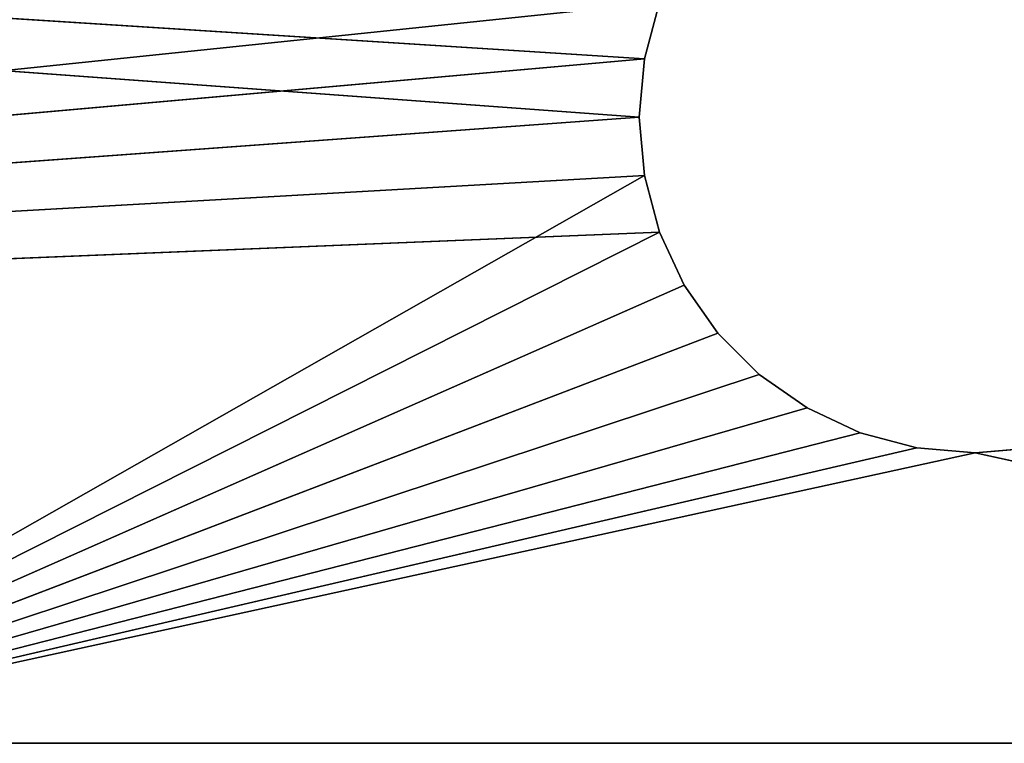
# Model space of a CAD drawing. Header units: centimetres. Extents: x 0 to 14.5, y 0 to 14.5.
# Tile 7 of 75: x 6.894 to 7.261, y 0.017 to 0.286. Entities that reach past the tile are written whole.
import ezdxf

# ---------------------------------------------------------------- set-up
doc = ezdxf.new("R2010")
doc.units = ezdxf.units.CM
doc.header["$LTSCALE"] = 2.54
doc.layers.get('0').update_dxf_attribs({"true_color": 0xff5454})

# ---------------------------------------------------------------- blocks, each defined once
blk = doc.blocks.new('Stojak na r_czniki papierowe ARPE.STL')
at = {"color": 0}
for p, q in [((7.125, 0.25, 0.35), (4.82212, 0.41861, 0.35)), ((7.125, 0.25, 0.35), (4.82212, 0.41861, 0.35)), ((7.1269, 0.27171, 0.35), (4.82212, 0.41861, 0.35)), ((7.1269, 0.27171, 0.35), (4.82212, 0.41861, 0.35)), ((5.77494, 0.15164, 0.1), (7.13254, 0.29275, 0.1)), ((5.77494, 0.15164, 0.1), (7.13254, 0.29275, 0.1)), ((7.1269, 0.27171, 0.35), (7.13254, 0.29275, 0.35)), ((7.13254, 0.29275, 0.1), (7.1269, 0.27171, 0.1)), ((7.1269, 0.27171, 0.1), (7.13254, 0.29275, 0.35)), ((7.1269, 0.27171, 0.35), (7.13254, 0.29275, 0.35)), ((7.1269, 0.27171, 0.1), (7.13254, 0.29275, 0.35)), ((7.13254, 0.29275, 0.1), (7.1269, 0.27171, 0.1)), ((7.1269, 0.27171, 0.1), (5.77494, 0.15164, 0.1)), ((7.1269, 0.27171, 0.1), (5.77494, 0.15164, 0.1)), ((7.125, 0.25, 0.35), (7.1269, 0.27171, 0.35)), ((7.1269, 0.27171, 0.1), (7.125, 0.25, 0.1)), ((7.125, 0.25, 0.1), (7.1269, 0.27171, 0.35)), ((7.125, 0.25, 0.35), (7.1269, 0.27171, 0.35)), ((7.125, 0.25, 0.1), (7.1269, 0.27171, 0.35)), ((7.1269, 0.27171, 0.1), (7.125, 0.25, 0.1)), ((7.1269, 0.27171, 0.1), (7.1269, 0.27171, 0.35)), ((7.1269, 0.27171, 0.1), (7.1269, 0.27171, 0.35)), ((7.125, 0.25, 0.35), (5.77494, 0.15164, 0.35)), ((7.125, 0.25, 0.35), (5.77494, 0.15164, 0.35)), ((7.125, 0.25, 0.1), (5.77494, 0.15164, 0.1)), ((7.125, 0.25, 0.1), (5.77494, 0.15164, 0.1)), ((7.1269, 0.22829, 0.35), (7.125, 0.25, 0.35)), ((7.125, 0.25, 0.1), (7.1269, 0.22829, 0.1)), ((7.125, 0.25, 0.35), (7.125, 0.25, 0.1)), ((7.1269, 0.22829, 0.1), (7.125, 0.25, 0.35)), ((7.1269, 0.22829, 0.35), (7.125, 0.25, 0.35)), ((7.1269, 0.22829, 0.1), (7.125, 0.25, 0.35)), ((7.125, 0.25, 0.1), (7.1269, 0.22829, 0.1)), ((7.125, 0.25, 0.35), (7.125, 0.25, 0.1)), ((7.1269, 0.22829, 0.35), (5.77494, 0.15164, 0.35)), ((7.1269, 0.22829, 0.35), (5.77494, 0.15164, 0.35)), ((5.77494, 0.15164, 0.1), (7.1269, 0.22829, 0.1)), ((5.77494, 0.15164, 0.1), (7.1269, 0.22829, 0.1)), ((7.1269, 0.22829, 0.1), (6.75524, 0.0169, 0.1)), ((7.1269, 0.22829, 0.1), (6.75524, 0.0169, 0.1)), ((7.13254, 0.20725, 0.35), (7.1269, 0.22829, 0.35)), ((7.1269, 0.22829, 0.1), (7.13254, 0.20725, 0.1)), ((7.13254, 0.20725, 0.1), (7.1269, 0.22829, 0.35)), ((7.13254, 0.20725, 0.35), (7.1269, 0.22829, 0.35)), ((7.13254, 0.20725, 0.1), (7.1269, 0.22829, 0.35)), ((7.1269, 0.22829, 0.1), (7.13254, 0.20725, 0.1)), ((7.1269, 0.22829, 0.1), (7.1269, 0.22829, 0.35)), ((7.1269, 0.22829, 0.1), (7.1269, 0.22829, 0.35)), ((7.13254, 0.20725, 0.35), (5.77494, 0.15164, 0.35)), ((7.13254, 0.20725, 0.35), (5.77494, 0.15164, 0.35)), ((7.13254, 0.20725, 0.35), (6.75524, 0.0169, 0.35)), ((7.13254, 0.20725, 0.35), (6.75524, 0.0169, 0.35)), ((7.13254, 0.20725, 0.1), (6.75524, 0.0169, 0.1)), ((7.13254, 0.20725, 0.1), (6.75524, 0.0169, 0.1)), ((7.14175, 0.1875, 0.35), (7.13254, 0.20725, 0.35)), ((7.13254, 0.20725, 0.1), (7.14175, 0.1875, 0.1)), ((7.14175, 0.1875, 0.1), (7.13254, 0.20725, 0.35)), ((7.14175, 0.1875, 0.35), (7.13254, 0.20725, 0.35)), ((7.14175, 0.1875, 0.1), (7.13254, 0.20725, 0.35)), ((7.13254, 0.20725, 0.1), (7.14175, 0.1875, 0.1)), ((7.13254, 0.20725, 0.1), (7.13254, 0.20725, 0.35)), ((7.13254, 0.20725, 0.1), (7.13254, 0.20725, 0.35)), ((7.14175, 0.1875, 0.35), (6.75524, 0.0169, 0.35)), ((7.14175, 0.1875, 0.35), (6.75524, 0.0169, 0.35)), ((6.75524, 0.0169, 0.1), (7.14175, 0.1875, 0.1)), ((6.75524, 0.0169, 0.1), (7.14175, 0.1875, 0.1)), ((7.15424, 0.16965, 0.35), (7.14175, 0.1875, 0.35)), ((7.14175, 0.1875, 0.1), (7.15424, 0.16965, 0.1)), ((7.15424, 0.16965, 0.1), (7.14175, 0.1875, 0.35)), ((7.15424, 0.16965, 0.35), (7.14175, 0.1875, 0.35)), ((7.15424, 0.16965, 0.1), (7.14175, 0.1875, 0.35)), ((7.14175, 0.1875, 0.1), (7.15424, 0.16965, 0.1)), ((7.14175, 0.1875, 0.1), (7.14175, 0.1875, 0.35)), ((7.14175, 0.1875, 0.1), (7.14175, 0.1875, 0.35)), ((7.15424, 0.16965, 0.35), (6.75524, 0.0169, 0.35)), ((7.15424, 0.16965, 0.35), (6.75524, 0.0169, 0.35)), ((6.75524, 0.0169, 0.1), (7.15424, 0.16965, 0.1)), ((6.75524, 0.0169, 0.1), (7.15424, 0.16965, 0.1)), ((7.16965, 0.15424, 0.35), (7.15424, 0.16965, 0.35)), ((7.15424, 0.16965, 0.1), (7.16965, 0.15424, 0.1)), ((7.16965, 0.15424, 0.1), (7.15424, 0.16965, 0.35)), ((7.16965, 0.15424, 0.35), (7.15424, 0.16965, 0.35)), ((7.16965, 0.15424, 0.1), (7.15424, 0.16965, 0.35)), ((7.15424, 0.16965, 0.1), (7.16965, 0.15424, 0.1)), ((7.15424, 0.16965, 0.1), (7.15424, 0.16965, 0.35)), ((7.15424, 0.16965, 0.1), (7.15424, 0.16965, 0.35)), ((7.16965, 0.15424, 0.35), (6.75524, 0.0169, 0.35)), ((7.16965, 0.15424, 0.35), (6.75524, 0.0169, 0.35)), ((7.16965, 0.15424, 0.1), (6.75524, 0.0169, 0.1)), ((7.16965, 0.15424, 0.1), (6.75524, 0.0169, 0.1)), ((7.1875, 0.14175, 0.35), (7.16965, 0.15424, 0.35)), ((7.16965, 0.15424, 0.1), (7.1875, 0.14175, 0.1)), ((7.1875, 0.14175, 0.1), (7.16965, 0.15424, 0.35)), ((7.1875, 0.14175, 0.35), (7.16965, 0.15424, 0.35)), ((7.1875, 0.14175, 0.1), (7.16965, 0.15424, 0.35)), ((7.16965, 0.15424, 0.1), (7.1875, 0.14175, 0.1)), ((7.16965, 0.15424, 0.1), (7.16965, 0.15424, 0.35)), ((7.16965, 0.15424, 0.1), (7.16965, 0.15424, 0.35)), ((7.1875, 0.14175, 0.35), (6.75524, 0.0169, 0.35)), ((7.1875, 0.14175, 0.35), (6.75524, 0.0169, 0.35)), ((7.1875, 0.14175, 0.1), (6.75524, 0.0169, 0.1)), ((7.1875, 0.14175, 0.1), (6.75524, 0.0169, 0.1)), ((7.20725, 0.13254, 0.35), (7.1875, 0.14175, 0.35)), ((7.1875, 0.14175, 0.1), (7.20725, 0.13254, 0.1)), ((7.20725, 0.13254, 0.1), (7.1875, 0.14175, 0.35)), ((7.20725, 0.13254, 0.35), (7.1875, 0.14175, 0.35)), ((7.20725, 0.13254, 0.1), (7.1875, 0.14175, 0.35)), ((7.1875, 0.14175, 0.1), (7.20725, 0.13254, 0.1)), ((7.1875, 0.14175, 0.1), (7.1875, 0.14175, 0.35)), ((7.1875, 0.14175, 0.1), (7.1875, 0.14175, 0.35)), ((7.20725, 0.13254, 0.35), (6.75524, 0.0169, 0.35)), ((7.20725, 0.13254, 0.35), (6.75524, 0.0169, 0.35)), ((7.20725, 0.13254, 0.1), (6.75524, 0.0169, 0.1)), ((7.20725, 0.13254, 0.1), (6.75524, 0.0169, 0.1)), ((7.22829, 0.1269, 0.35), (7.20725, 0.13254, 0.35)), ((7.20725, 0.13254, 0.1), (7.22829, 0.1269, 0.1)), ((7.22829, 0.1269, 0.1), (7.20725, 0.13254, 0.35)), ((7.22829, 0.1269, 0.35), (7.20725, 0.13254, 0.35)), ((7.22829, 0.1269, 0.1), (7.20725, 0.13254, 0.35)), ((7.20725, 0.13254, 0.1), (7.22829, 0.1269, 0.1)), ((7.20725, 0.13254, 0.1), (7.20725, 0.13254, 0.35)), ((7.20725, 0.13254, 0.1), (7.20725, 0.13254, 0.35)), ((7.22829, 0.1269, 0.35), (6.75524, 0.0169, 0.35)), ((7.22829, 0.1269, 0.35), (6.75524, 0.0169, 0.35)), ((6.75524, 0.0169, 0.1), (7.22829, 0.1269, 0.1)), ((6.75524, 0.0169, 0.1), (7.22829, 0.1269, 0.1)), ((7.25, 0.125, 0.35), (6.75524, 0.0169, 0.35)), ((7.25, 0.125, 0.35), (6.75524, 0.0169, 0.35)), ((7.25, 0.125, 0.1), (6.75524, 0.0169, 0.1)), ((7.25, 0.125, 0.1), (6.75524, 0.0169, 0.1)), ((7.25, 0.125, 0.35), (7.22829, 0.1269, 0.35)), ((7.22829, 0.1269, 0.1), (7.25, 0.125, 0.1)), ((7.25, 0.125, 0.1), (7.22829, 0.1269, 0.35)), ((7.25, 0.125, 0.35), (7.22829, 0.1269, 0.35)), ((7.25, 0.125, 0.1), (7.22829, 0.1269, 0.35)), ((7.22829, 0.1269, 0.1), (7.25, 0.125, 0.1)), ((7.22829, 0.1269, 0.1), (7.22829, 0.1269, 0.35)), ((7.22829, 0.1269, 0.1), (7.22829, 0.1269, 0.35)), ((7.27171, 0.1269, 0.35), (7.25, 0.125, 0.35)), ((7.25, 0.125, 0.1), (7.27171, 0.1269, 0.1)), ((7.27171, 0.1269, 0.1), (7.25, 0.125, 0.35)), ((7.27171, 0.1269, 0.35), (7.25, 0.125, 0.35)), ((7.27171, 0.1269, 0.1), (7.25, 0.125, 0.35)), ((7.25, 0.125, 0.1), (7.27171, 0.1269, 0.1)), ((7.25, 0.125, 0.35), (7.74476, 0.0169, 0.35)), ((7.25, 0.125, 0.35), (7.74476, 0.0169, 0.35)), ((7.25, 0.125, 0.1), (7.74476, 0.0169, 0.1)), ((7.25, 0.125, 0.1), (7.74476, 0.0169, 0.1)), ((7.25, 0.125, 0.1), (7.25, 0.125, 0.35)), ((7.25, 0.125, 0.1), (7.25, 0.125, 0.35)), ((7.74476, 0.0169, 0.35), (6.75524, 0.0169, 0.35)), ((6.75524, 0.0169, 0.35), (7.74476, 0.0169, 0.1)), ((6.75524, 0.0169, 0.35), (7.74476, 0.0169, 0.1)), ((6.75524, 0.0169, 0.1), (7.74476, 0.0169, 0.1)), ((7.74476, 0.0169, 0.35), (6.75524, 0.0169, 0.35)), ((6.75524, 0.0169, 0.1), (7.74476, 0.0169, 0.1))]:
    blk.add_line(p, q, dxfattribs=at)
mesh = blk.add_polyface(dxfattribs=at)
corners = [(7.13254, 0.29275, 0.1), (5.77494, 0.15164, 0.1), (5.60493, 0.65199, 0.1)]
mesh.append_faces([[corners[k] for k in face] for face in [(0, 1, 2)]], dxfattribs={"color": 0})
mesh = blk.add_polyface(dxfattribs=at)
corners = [(7.125, 0.25, 0.35), (4.82212, 0.41861, 0.35), (5.77494, 0.15164, 0.35)]
mesh.append_faces([[corners[k] for k in face] for face in [(0, 1, 2)]], dxfattribs={"color": 0})
mesh = blk.add_polyface(dxfattribs=at)
corners = [(7.1269, 0.27171, 0.35), (4.82212, 0.41861, 0.35), (7.125, 0.25, 0.35)]
mesh.append_faces([[corners[k] for k in face] for face in [(0, 1, 2)]], dxfattribs={"color": 0})
mesh = blk.add_polyface(dxfattribs=at)
corners = [(7.13254, 0.29275, 0.35), (4.82212, 0.41861, 0.35), (7.1269, 0.27171, 0.35)]
mesh.append_faces([[corners[k] for k in face] for face in [(0, 1, 2)]], dxfattribs={"color": 0})
mesh = blk.add_polyface(dxfattribs=at)
corners = [(7.13254, 0.29275, 0.1), (7.1269, 0.27171, 0.1), (5.77494, 0.15164, 0.1)]
mesh.append_faces([[corners[k] for k in face] for face in [(0, 1, 2)]], dxfattribs={"color": 0})
mesh = blk.add_polyface(dxfattribs=at)
corners = [(7.13254, 0.29275, 0.35), (7.1269, 0.27171, 0.35), (7.1269, 0.27171, 0.1)]
mesh.append_faces([[corners[k] for k in face] for face in [(0, 1, 2)]], dxfattribs={"color": 0})
mesh = blk.add_polyface(dxfattribs=at)
corners = [(7.13254, 0.29275, 0.35), (7.1269, 0.27171, 0.1), (7.13254, 0.29275, 0.1)]
mesh.append_faces([[corners[k] for k in face] for face in [(0, 1, 2)]], dxfattribs={"color": 0})
mesh = blk.add_polyface(dxfattribs=at)
corners = [(7.1269, 0.27171, 0.1), (7.125, 0.25, 0.1), (5.77494, 0.15164, 0.1)]
mesh.append_faces([[corners[k] for k in face] for face in [(0, 1, 2)]], dxfattribs={"color": 0})
mesh = blk.add_polyface(dxfattribs=at)
corners = [(7.1269, 0.27171, 0.35), (7.125, 0.25, 0.35), (7.125, 0.25, 0.1)]
mesh.append_faces([[corners[k] for k in face] for face in [(0, 1, 2)]], dxfattribs={"color": 0})
mesh = blk.add_polyface(dxfattribs=at)
corners = [(7.1269, 0.27171, 0.35), (7.125, 0.25, 0.1), (7.1269, 0.27171, 0.1)]
mesh.append_faces([[corners[k] for k in face] for face in [(0, 1, 2)]], dxfattribs={"color": 0})
mesh = blk.add_polyface(dxfattribs=at)
corners = [(7.1269, 0.22829, 0.35), (7.125, 0.25, 0.35), (5.77494, 0.15164, 0.35)]
mesh.append_faces([[corners[k] for k in face] for face in [(0, 1, 2)]], dxfattribs={"color": 0})
mesh = blk.add_polyface(dxfattribs=at)
corners = [(7.1269, 0.22829, 0.1), (5.77494, 0.15164, 0.1), (7.125, 0.25, 0.1)]
mesh.append_faces([[corners[k] for k in face] for face in [(0, 1, 2)]], dxfattribs={"color": 0})
mesh = blk.add_polyface(dxfattribs=at)
corners = [(7.125, 0.25, 0.35), (7.1269, 0.22829, 0.35), (7.1269, 0.22829, 0.1)]
mesh.append_faces([[corners[k] for k in face] for face in [(0, 1, 2)]], dxfattribs={"color": 0})
mesh = blk.add_polyface(dxfattribs=at)
corners = [(7.125, 0.25, 0.35), (7.1269, 0.22829, 0.1), (7.125, 0.25, 0.1)]
mesh.append_faces([[corners[k] for k in face] for face in [(0, 1, 2)]], dxfattribs={"color": 0})
mesh = blk.add_polyface(dxfattribs=at)
corners = [(7.13254, 0.20725, 0.35), (7.1269, 0.22829, 0.35), (5.77494, 0.15164, 0.35)]
mesh.append_faces([[corners[k] for k in face] for face in [(0, 1, 2)]], dxfattribs={"color": 0})
mesh = blk.add_polyface(dxfattribs=at)
corners = [(7.1269, 0.22829, 0.1), (6.75524, 0.0169, 0.1), (5.77494, 0.15164, 0.1)]
mesh.append_faces([[corners[k] for k in face] for face in [(0, 1, 2)]], dxfattribs={"color": 0})
mesh = blk.add_polyface(dxfattribs=at)
corners = [(7.13254, 0.20725, 0.1), (6.75524, 0.0169, 0.1), (7.1269, 0.22829, 0.1)]
mesh.append_faces([[corners[k] for k in face] for face in [(0, 1, 2)]], dxfattribs={"color": 0})
mesh = blk.add_polyface(dxfattribs=at)
corners = [(7.1269, 0.22829, 0.35), (7.13254, 0.20725, 0.35), (7.13254, 0.20725, 0.1)]
mesh.append_faces([[corners[k] for k in face] for face in [(0, 1, 2)]], dxfattribs={"color": 0})
mesh = blk.add_polyface(dxfattribs=at)
corners = [(7.1269, 0.22829, 0.35), (7.13254, 0.20725, 0.1), (7.1269, 0.22829, 0.1)]
mesh.append_faces([[corners[k] for k in face] for face in [(0, 1, 2)]], dxfattribs={"color": 0})
mesh = blk.add_polyface(dxfattribs=at)
corners = [(7.13254, 0.20725, 0.35), (5.77494, 0.15164, 0.35), (6.75524, 0.0169, 0.35)]
mesh.append_faces([[corners[k] for k in face] for face in [(0, 1, 2)]], dxfattribs={"color": 0})
mesh = blk.add_polyface(dxfattribs=at)
corners = [(7.14175, 0.1875, 0.35), (7.13254, 0.20725, 0.35), (6.75524, 0.0169, 0.35)]
mesh.append_faces([[corners[k] for k in face] for face in [(0, 1, 2)]], dxfattribs={"color": 0})
mesh = blk.add_polyface(dxfattribs=at)
corners = [(7.14175, 0.1875, 0.1), (6.75524, 0.0169, 0.1), (7.13254, 0.20725, 0.1)]
mesh.append_faces([[corners[k] for k in face] for face in [(0, 1, 2)]], dxfattribs={"color": 0})
mesh = blk.add_polyface(dxfattribs=at)
corners = [(7.13254, 0.20725, 0.35), (7.14175, 0.1875, 0.35), (7.14175, 0.1875, 0.1)]
mesh.append_faces([[corners[k] for k in face] for face in [(0, 1, 2)]], dxfattribs={"color": 0})
mesh = blk.add_polyface(dxfattribs=at)
corners = [(7.13254, 0.20725, 0.35), (7.14175, 0.1875, 0.1), (7.13254, 0.20725, 0.1)]
mesh.append_faces([[corners[k] for k in face] for face in [(0, 1, 2)]], dxfattribs={"color": 0})
mesh = blk.add_polyface(dxfattribs=at)
corners = [(7.15424, 0.16965, 0.35), (7.14175, 0.1875, 0.35), (6.75524, 0.0169, 0.35)]
mesh.append_faces([[corners[k] for k in face] for face in [(0, 1, 2)]], dxfattribs={"color": 0})
mesh = blk.add_polyface(dxfattribs=at)
corners = [(7.15424, 0.16965, 0.1), (6.75524, 0.0169, 0.1), (7.14175, 0.1875, 0.1)]
mesh.append_faces([[corners[k] for k in face] for face in [(0, 1, 2)]], dxfattribs={"color": 0})
mesh = blk.add_polyface(dxfattribs=at)
corners = [(7.14175, 0.1875, 0.35), (7.15424, 0.16965, 0.35), (7.15424, 0.16965, 0.1)]
mesh.append_faces([[corners[k] for k in face] for face in [(0, 1, 2)]], dxfattribs={"color": 0})
mesh = blk.add_polyface(dxfattribs=at)
corners = [(7.14175, 0.1875, 0.35), (7.15424, 0.16965, 0.1), (7.14175, 0.1875, 0.1)]
mesh.append_faces([[corners[k] for k in face] for face in [(0, 1, 2)]], dxfattribs={"color": 0})
mesh = blk.add_polyface(dxfattribs=at)
corners = [(7.16965, 0.15424, 0.35), (7.15424, 0.16965, 0.35), (6.75524, 0.0169, 0.35)]
mesh.append_faces([[corners[k] for k in face] for face in [(0, 1, 2)]], dxfattribs={"color": 0})
mesh = blk.add_polyface(dxfattribs=at)
corners = [(7.16965, 0.15424, 0.1), (6.75524, 0.0169, 0.1), (7.15424, 0.16965, 0.1)]
mesh.append_faces([[corners[k] for k in face] for face in [(0, 1, 2)]], dxfattribs={"color": 0})
mesh = blk.add_polyface(dxfattribs=at)
corners = [(7.15424, 0.16965, 0.35), (7.16965, 0.15424, 0.35), (7.16965, 0.15424, 0.1)]
mesh.append_faces([[corners[k] for k in face] for face in [(0, 1, 2)]], dxfattribs={"color": 0})
mesh = blk.add_polyface(dxfattribs=at)
corners = [(7.15424, 0.16965, 0.35), (7.16965, 0.15424, 0.1), (7.15424, 0.16965, 0.1)]
mesh.append_faces([[corners[k] for k in face] for face in [(0, 1, 2)]], dxfattribs={"color": 0})
mesh = blk.add_polyface(dxfattribs=at)
corners = [(7.1875, 0.14175, 0.35), (7.16965, 0.15424, 0.35), (6.75524, 0.0169, 0.35)]
mesh.append_faces([[corners[k] for k in face] for face in [(0, 1, 2)]], dxfattribs={"color": 0})
mesh = blk.add_polyface(dxfattribs=at)
corners = [(7.1875, 0.14175, 0.1), (6.75524, 0.0169, 0.1), (7.16965, 0.15424, 0.1)]
mesh.append_faces([[corners[k] for k in face] for face in [(0, 1, 2)]], dxfattribs={"color": 0})
mesh = blk.add_polyface(dxfattribs=at)
corners = [(7.1875, 0.14175, 0.35), (7.1875, 0.14175, 0.1), (7.16965, 0.15424, 0.35)]
mesh.append_faces([[corners[k] for k in face] for face in [(0, 1, 2)]], dxfattribs={"color": 0})
mesh = blk.add_polyface(dxfattribs=at)
corners = [(7.16965, 0.15424, 0.35), (7.1875, 0.14175, 0.1), (7.16965, 0.15424, 0.1)]
mesh.append_faces([[corners[k] for k in face] for face in [(0, 1, 2)]], dxfattribs={"color": 0})
mesh = blk.add_polyface(dxfattribs=at)
corners = [(7.20725, 0.13254, 0.35), (7.1875, 0.14175, 0.35), (6.75524, 0.0169, 0.35)]
mesh.append_faces([[corners[k] for k in face] for face in [(0, 1, 2)]], dxfattribs={"color": 0})
mesh = blk.add_polyface(dxfattribs=at)
corners = [(7.20725, 0.13254, 0.1), (6.75524, 0.0169, 0.1), (7.1875, 0.14175, 0.1)]
mesh.append_faces([[corners[k] for k in face] for face in [(0, 1, 2)]], dxfattribs={"color": 0})
mesh = blk.add_polyface(dxfattribs=at)
corners = [(7.20725, 0.13254, 0.35), (7.20725, 0.13254, 0.1), (7.1875, 0.14175, 0.35)]
mesh.append_faces([[corners[k] for k in face] for face in [(0, 1, 2)]], dxfattribs={"color": 0})
mesh = blk.add_polyface(dxfattribs=at)
corners = [(7.1875, 0.14175, 0.35), (7.20725, 0.13254, 0.1), (7.1875, 0.14175, 0.1)]
mesh.append_faces([[corners[k] for k in face] for face in [(0, 1, 2)]], dxfattribs={"color": 0})
mesh = blk.add_polyface(dxfattribs=at)
corners = [(7.22829, 0.1269, 0.35), (7.20725, 0.13254, 0.35), (6.75524, 0.0169, 0.35)]
mesh.append_faces([[corners[k] for k in face] for face in [(0, 1, 2)]], dxfattribs={"color": 0})
mesh = blk.add_polyface(dxfattribs=at)
corners = [(7.22829, 0.1269, 0.1), (6.75524, 0.0169, 0.1), (7.20725, 0.13254, 0.1)]
mesh.append_faces([[corners[k] for k in face] for face in [(0, 1, 2)]], dxfattribs={"color": 0})
mesh = blk.add_polyface(dxfattribs=at)
corners = [(7.22829, 0.1269, 0.35), (7.22829, 0.1269, 0.1), (7.20725, 0.13254, 0.35)]
mesh.append_faces([[corners[k] for k in face] for face in [(0, 1, 2)]], dxfattribs={"color": 0})
mesh = blk.add_polyface(dxfattribs=at)
corners = [(7.20725, 0.13254, 0.35), (7.22829, 0.1269, 0.1), (7.20725, 0.13254, 0.1)]
mesh.append_faces([[corners[k] for k in face] for face in [(0, 1, 2)]], dxfattribs={"color": 0})
mesh = blk.add_polyface(dxfattribs=at)
corners = [(7.25, 0.125, 0.35), (7.22829, 0.1269, 0.35), (6.75524, 0.0169, 0.35)]
mesh.append_faces([[corners[k] for k in face] for face in [(0, 1, 2)]], dxfattribs={"color": 0})
mesh = blk.add_polyface(dxfattribs=at)
corners = [(7.25, 0.125, 0.1), (6.75524, 0.0169, 0.1), (7.22829, 0.1269, 0.1)]
mesh.append_faces([[corners[k] for k in face] for face in [(0, 1, 2)]], dxfattribs={"color": 0})
mesh = blk.add_polyface(dxfattribs=at)
corners = [(7.74476, 0.0169, 0.35), (7.25, 0.125, 0.35), (6.75524, 0.0169, 0.35)]
mesh.append_faces([[corners[k] for k in face] for face in [(0, 1, 2)]], dxfattribs={"color": 0})
mesh = blk.add_polyface(dxfattribs=at)
corners = [(7.74476, 0.0169, 0.1), (6.75524, 0.0169, 0.1), (7.25, 0.125, 0.1)]
mesh.append_faces([[corners[k] for k in face] for face in [(0, 1, 2)]], dxfattribs={"color": 0})
mesh = blk.add_polyface(dxfattribs=at)
corners = [(7.25, 0.125, 0.35), (7.25, 0.125, 0.1), (7.22829, 0.1269, 0.35)]
mesh.append_faces([[corners[k] for k in face] for face in [(0, 1, 2)]], dxfattribs={"color": 0})
mesh = blk.add_polyface(dxfattribs=at)
corners = [(7.22829, 0.1269, 0.35), (7.25, 0.125, 0.1), (7.22829, 0.1269, 0.1)]
mesh.append_faces([[corners[k] for k in face] for face in [(0, 1, 2)]], dxfattribs={"color": 0})
mesh = blk.add_polyface(dxfattribs=at)
corners = [(7.74476, 0.0169, 0.35), (7.27171, 0.1269, 0.35), (7.25, 0.125, 0.35)]
mesh.append_faces([[corners[k] for k in face] for face in [(0, 1, 2)]], dxfattribs={"color": 0})
mesh = blk.add_polyface(dxfattribs=at)
corners = [(7.74476, 0.0169, 0.1), (7.25, 0.125, 0.1), (7.27171, 0.1269, 0.1)]
mesh.append_faces([[corners[k] for k in face] for face in [(0, 1, 2)]], dxfattribs={"color": 0})
mesh = blk.add_polyface(dxfattribs=at)
corners = [(7.27171, 0.1269, 0.35), (7.27171, 0.1269, 0.1), (7.25, 0.125, 0.35)]
mesh.append_faces([[corners[k] for k in face] for face in [(0, 1, 2)]], dxfattribs={"color": 0})
mesh = blk.add_polyface(dxfattribs=at)
corners = [(7.25, 0.125, 0.35), (7.27171, 0.1269, 0.1), (7.25, 0.125, 0.1)]
mesh.append_faces([[corners[k] for k in face] for face in [(0, 1, 2)]], dxfattribs={"color": 0})
mesh = blk.add_polyface(dxfattribs=at)
corners = [(6.75524, 0.0169, 0.35), (7.74476, 0.0169, 0.1), (7.74476, 0.0169, 0.35)]
mesh.append_faces([[corners[k] for k in face] for face in [(0, 1, 2)]], dxfattribs={"color": 0})
mesh = blk.add_polyface(dxfattribs=at)
corners = [(6.75524, 0.0169, 0.35), (6.75524, 0.0169, 0.1), (7.74476, 0.0169, 0.1)]
mesh.append_faces([[corners[k] for k in face] for face in [(0, 1, 2)]], dxfattribs={"color": 0})

msp = doc.modelspace()

# ---------------------------------------------------------------- block references
at = {"color": 0}
msp.add_blockref('Stojak na r_czniki papierowe ARPE.STL', (0, 0), dxfattribs=at)

doc.saveas('drawing.dxf')
